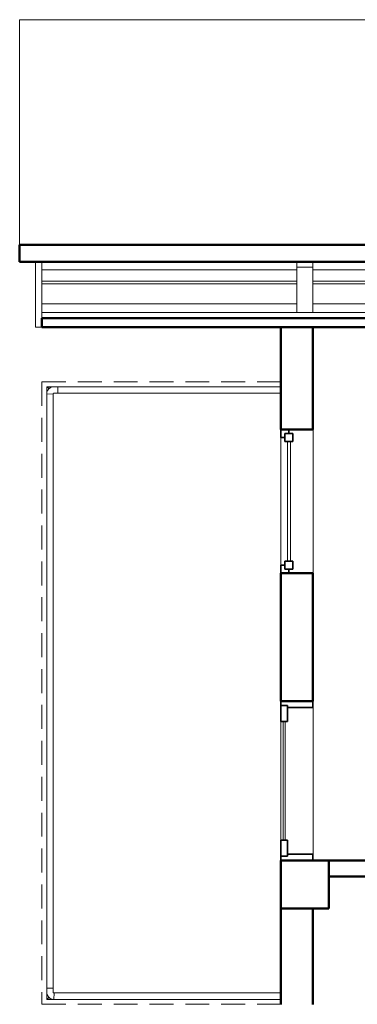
# Model space of a CAD drawing. Header units: millimetres. Extents: x -121 to 19418, y 4737 to 43947.
# Tile 3 of 42: x 6838 to 8957, y 37775 to 43947. Entities that reach past the tile are written whole.
import ezdxf

# ---------------------------------------------------------------- set-up
doc = ezdxf.new("R2010")
doc.units = ezdxf.units.MM
doc.linetypes.add('ADSK_Штриховая_ш3 п1_5', pattern=[225, 150, -75])
for name, color, linetype, lineweight in [('A-COLS-____-MCUT', 52, 'Continuous', 50), ('A-COLS-____-OTLN', 52, 'Continuous', 20), ('A-DETL-____-MBND', 5, 'ADSK_Штриховая_ш3 п1_5', 20), ('A-DOOR-____-MCUT', 31, 'Continuous', 35), ('A-DOOR-____-OTLN', 31, 'Continuous', 20), ('A-GENM-____-MCUT', 13, 'Continuous', 50), ('A-GENM-____-OTLN', 13, 'Continuous', 20), ('A-GLAZ-____-MCUT', 151, 'Continuous', 35), ('A-GLAZ-____-OTLN', 151, 'Continuous', 20), ('A-PART-____-OTLN', 2, 'Continuous', 20), ('A-ROOF-____-MCUT', 132, 'Continuous', 50), ('A-ROOF-____-OTLN', 132, 'Continuous', 20), ('A-WALL-____-MCUT', 113, 'Continuous', 50), ('A-WALL-____-OTLN', 113, 'Continuous', 20), ('Q-SPCQ-____-MCUT', 91, 'Continuous', 9), ('Q-SPCQ-____-OTLN', 91, 'Continuous', 20), ('Ограждение', 7, 'Continuous', 20)]:
    doc.layers.add(name, color=color, linetype=linetype, lineweight=lineweight)

# ---------------------------------------------------------------- blocks, each defined once
blk = doc.blocks.new('Прямая форма - 83 new-609275-В_Этаж 04_Водопровод')
at = {"layer": 'Q-SPCQ-____-MCUT', "color": 253}
for p, q in [((12300, 1766), (0, 1766)), ((0, 1734.2), (12300, 1734.2)), ((12300, 1734.2), (12300, 1766))]:
    blk.add_line(p, q, dxfattribs=at)
at = {"layer": 'Q-SPCQ-____-OTLN', "color": 9}
for p, q in [((0, 1767.8), (12300, 1767.8)), ((10600, 1679.4), (9600, 1679.4)), ((12300, 1679.4), (10700, 1679.4)), ((9600, 1555.6), (10600, 1555.6)), ((10700, 1555.6), (12300, 1555.6)), ((10600, 1538), (9600, 1538)), ((12300, 1538), (10700, 1538)), ((10600, 1467.2), (9600, 1467.2)), ((12300, 1467.2), (10700, 1467.2))]:
    blk.add_line(p, q, dxfattribs=at)
blk = doc.blocks.new('Прямая форма - FU - 050-609276-В_Этаж 04_Водопровод')
blk.add_blockref('Прямая форма - 83 new-609275-В_Этаж 04_Водопровод', (0, 0))
blk = doc.blocks.new('Family - 83 new-609316-В_Этаж 04_Водопровод')
at = {"layer": 'A-ROOF-____-MCUT', "color": 53}
for p, q in [((10940, -3903.9), (-1640, -3903.9)), ((10940, -4010), (10940, -3903.9)), ((-1640, -4010), (10940, -4010))]:
    blk.add_line(p, q, dxfattribs=at)
at = {"layer": 'A-ROOF-____-OTLN', "color": 9}
for p, q in [((10940, -5420.7), (10940, -4010)), ((-1640, -5420.7), (10940, -5420.7))]:
    blk.add_line(p, q, dxfattribs=at)
blk = doc.blocks.new('Family - RT - 008-609317-В_Этаж 04_Водопровод')
blk.add_blockref('Family - 83 new-609316-В_Этаж 04_Водопровод', (0, 0))
blk = doc.blocks.new('Family - 83 new-609336-В_Этаж 04_Водопровод')
at = {"layer": 'A-ROOF-____-MCUT', "color": 53}
for p, q in [((10800, -3493.8), (-1500, -3493.8)), ((10800, -3550.4), (10800, -3493.8)), ((-1500, -3550.4), (10800, -3550.4))]:
    blk.add_line(p, q, dxfattribs=at)
blk = doc.blocks.new('Family - RT - 008-609337-В_Этаж 04_Водопровод')
blk.add_blockref('Family - 83 new-609336-В_Этаж 04_Водопровод', (0, 0))
blk = doc.blocks.new('Прямая форма - 83 new-609360-В_Этаж 04_Водопровод')
at = {"layer": 'A-GENM-____-MCUT', "lineweight": 9}
for p, q in [((100, 8518.6), (0, 8518.6)), ((0, 8518.6), (0, 8235.7)), ((100, 8235.7), (100, 8518.6)), ((0, 8235.7), (100, 8235.7))]:
    blk.add_line(p, q, dxfattribs=at)
at = {"layer": 'A-GENM-____-OTLN', "lineweight": 9}
for p, q in [((0, 8553.9), (0, 8518.6)), ((100, 8518.6), (100, 8553.9))]:
    blk.add_line(p, q, dxfattribs=at)
blk = doc.blocks.new('Прямая форма - MORPH-007-609361-В_Этаж 04_Водопровод')
blk.add_blockref('Прямая форма - 83 new-609360-В_Этаж 04_Водопровод', (0, 0))
blk = doc.blocks.new('Прямая форма - 83 new-610910-В_Этаж 04_Водопровод')
at = {"layer": 'A-COLS-____-MCUT', "color": 53}
for p, q in [((150, 150), (-150, 150)), ((-150, 150), (-150, -150)), ((150, -150), (150, 150)), ((-150, -150), (150, -150))]:
    blk.add_line(p, q, dxfattribs=at)
blk = doc.blocks.new('Прямая форма - CRE - 002-610911-В_Этаж 04_Водопровод')
blk.add_blockref('Прямая форма - 83 new-610910-В_Этаж 04_Водопровод', (0, 0))
blk = doc.blocks.new('Прямая форма - 83 new-610960-В_Этаж 04_Водопровод')
at = {"layer": 'Ограждение', "color": 9}
for p, q in [((-1426.3, -3870), (-1423.7, -3830)), ((-1426.3, -3870), (0, -3870)), ((-1423.7, -3830), (0, -3830))]:
    blk.add_line(p, q, dxfattribs=at)
blk = doc.blocks.new('Прямая форма - Steel - Structural-610961-В_Этаж 04_Водопровод')
blk.add_blockref('Прямая форма - 83 new-610960-В_Этаж 04_Водопровод', (0, 0))
blk = doc.blocks.new('Прямая форма - 83 new-610966-В_Этаж 04_Водопровод')
at = {"layer": 'Ограждение', "color": 9}
for p, q in [((-1430, -3800), (-1470, -3800)), ((-1470, -3800), (-1470, -3826.3)), ((-1470, -3826.3), (-1468.6, -3836.7)), ((-1430, -3823.7), (-1430, -3800)), ((-1429.7, -3826.2), (-1430, -3823.7)), ((-1429.2, -3827.4), (-1429.7, -3826.2)), ((-1468.6, -3836.7), (-1464.1, -3847.6)), ((-1464.1, -3847.6), (-1456.9, -3856.9)), ((-1456.9, -3856.9), (-1447.6, -3864.1)), ((-1447.6, -3864.1), (-1436.7, -3868.6)), ((-1426.3, -3870), (-1436.7, -3868.6)), ((-1428.4, -3828.4), (-1429.2, -3827.4)), ((-1427.4, -3829.2), (-1428.4, -3828.4)), ((-1426.2, -3829.7), (-1427.4, -3829.2)), ((-1423.7, -3830), (-1426.3, -3870)), ((-1423.7, -3830), (-1426.2, -3829.7))]:
    blk.add_line(p, q, dxfattribs=at)
blk = doc.blocks.new('Прямая форма - Steel - Structural-610967-В_Этаж 04_Водопровод')
blk.add_blockref('Прямая форма - 83 new-610966-В_Этаж 04_Водопровод', (0, 0))
blk = doc.blocks.new('Прямая форма - 83 new-610970-В_Этаж 04_Водопровод')
at = {"layer": 'Ограждение', "color": 9}
for p, q in [((-1470, -30), (-1426.3, -30)), ((-1460, -40), (-1470, -30))]:
    blk.add_line(p, q, dxfattribs=at)
blk = doc.blocks.new('Прямая форма - Steel - Structural-610971-В_Этаж 04_Водопровод')
blk.add_blockref('Прямая форма - 83 new-610970-В_Этаж 04_Водопровод', (0, 0))
blk = doc.blocks.new('Прямая форма - 83 new-610994-В_Этаж 04_Водопровод')
at = {"layer": 'Ограждение', "color": 9}
for p, q in [((-1470, -73.7), (-1470, -30)), ((-1470, -30), (-1460, -40)), ((-1470, -3870), (-1470, -3826.3)), ((-1460, -3860), (-1470, -3870))]:
    blk.add_line(p, q, dxfattribs=at)
blk = doc.blocks.new('Прямая форма - Steel - Structural-610995-В_Этаж 04_Водопровод')
blk.add_blockref('Прямая форма - 83 new-610994-В_Этаж 04_Водопровод', (0, 0))
blk = doc.blocks.new('Прямая форма - 83 new-611002-В_Этаж 04_Водопровод')
at = {"layer": 'Ограждение', "color": 9}
for p, q in [((-1470, -3870), (-1460, -3860)), ((-1426.3, -3870), (-1470, -3870))]:
    blk.add_line(p, q, dxfattribs=at)
blk = doc.blocks.new('Прямая форма - Steel - Structural-611003-В_Этаж 04_Водопровод')
blk.add_blockref('Прямая форма - 83 new-611002-В_Этаж 04_Водопровод', (0, 0))
blk = doc.blocks.new('Прямая форма - 83 new-611016-В_Этаж 04_Водопровод')
at = {"layer": 'Ограждение', "color": 9}
for p in [(-1460, -47), (-1453, -40)]:
    blk.add_line(p, (-1460, -40), dxfattribs=at)
blk = doc.blocks.new('Прямая форма - Steel - Structural-611017-В_Этаж 04_Водопровод')
blk.add_blockref('Прямая форма - 83 new-611016-В_Этаж 04_Водопровод', (0, 0))
blk = doc.blocks.new('Прямая форма - 83 new-611024-В_Этаж 04_Водопровод')
at = {"layer": 'Ограждение', "color": 9}
for p, q in [((-1470, -73.7), (-1430, -76.3)), ((-1470, -73.7), (-1470, -3800)), ((-1430, -76.3), (-1430, -3800)), ((-1470, -3800), (-1430, -3800))]:
    blk.add_line(p, q, dxfattribs=at)
blk = doc.blocks.new('Прямая форма - Steel - Structural-611025-В_Этаж 04_Водопровод')
blk.add_blockref('Прямая форма - 83 new-611024-В_Этаж 04_Водопровод', (0, 0))
blk = doc.blocks.new('Прямая форма - 83 new-611032-В_Этаж 04_Водопровод')
at = {"layer": 'Ограждение', "color": 9}
for p, q in [((-1464.1, -52.4), (-1468.6, -63.3)), ((-1456.9, -43.1), (-1464.1, -52.4)), ((-1447.6, -35.9), (-1456.9, -43.1)), ((-1436.7, -31.4), (-1447.6, -35.9)), ((-1426.3, -30), (-1436.7, -31.4)), ((-1400, -30), (-1426.3, -30)), ((-1400, -70), (-1400, -30)), ((-1470, -73.7), (-1468.6, -63.3)), ((-1430, -76.3), (-1470, -73.7)), ((-1430, -76.3), (-1429.7, -73.8)), ((-1429.7, -73.8), (-1429.2, -72.6)), ((-1429.2, -72.6), (-1428.4, -71.6)), ((-1428.4, -71.6), (-1427.4, -70.8)), ((-1427.4, -70.8), (-1426.2, -70.3)), ((-1426.2, -70.3), (-1423.7, -70)), ((-1423.7, -70), (-1400, -70))]:
    blk.add_line(p, q, dxfattribs=at)
blk = doc.blocks.new('Прямая форма - Steel - Structural-611033-В_Этаж 04_Водопровод')
blk.add_blockref('Прямая форма - 83 new-611032-В_Этаж 04_Водопровод', (0, 0))
blk = doc.blocks.new('Прямая форма - 83 new-611042-В_Этаж 04_Водопровод')
at = {"layer": 'Ограждение', "color": 9}
for p in [(-1460, -3853), (-1453, -3860)]:
    blk.add_line(p, (-1460, -3860), dxfattribs=at)
blk = doc.blocks.new('Прямая форма - Steel - Structural-611043-В_Этаж 04_Водопровод')
blk.add_blockref('Прямая форма - 83 new-611042-В_Этаж 04_Водопровод', (0, 0))
blk = doc.blocks.new('Прямая форма - 83 new-611080-В_Этаж 04_Водопровод')
at = {"layer": 'Ограждение', "color": 9}
for p, q in [((-1400, -30), (0, -30)), ((-1400, -70), (-1400, -30)), ((-1400, -70), (0, -70))]:
    blk.add_line(p, q, dxfattribs=at)
blk = doc.blocks.new('Прямая форма - Steel - Structural-611081-В_Этаж 04_Водопровод')
blk.add_blockref('Прямая форма - 83 new-611080-В_Этаж 04_Водопровод', (0, 0))
blk = doc.blocks.new('Прямая форма - RAILING - 007-611110-В_Этаж 04_Водопровод')
for name in ['Прямая форма - Steel - Structural-610971-В_Этаж 04_Водопровод', 'Прямая форма - Steel - Structural-610995-В_Этаж 04_Водопровод', 'Прямая форма - Steel - Structural-611033-В_Этаж 04_Водопровод', 'Прямая форма - Steel - Structural-611017-В_Этаж 04_Водопровод', 'Прямая форма - Steel - Structural-611081-В_Этаж 04_Водопровод', 'Прямая форма - Steel - Structural-611025-В_Этаж 04_Водопровод', 'Прямая форма - Steel - Structural-610967-В_Этаж 04_Водопровод', 'Прямая форма - Steel - Structural-611003-В_Этаж 04_Водопровод', 'Прямая форма - Steel - Structural-611043-В_Этаж 04_Водопровод', 'Прямая форма - Steel - Structural-610961-В_Этаж 04_Водопровод']:
    blk.add_blockref(name, (0, 0))
blk = doc.blocks.new('Family - 83 new-611118-В_Этаж 04_Водопровод')
at = {"layer": 'A-PART-____-OTLN', "color": 9}
for p, q in [((-1426.3, -3870), (-1423.7, -3830)), ((-1426.3, -3870), (0, -3870)), ((-1423.7, -3830), (0, -3830))]:
    blk.add_line(p, q, dxfattribs=at)
blk = doc.blocks.new('Family - Steel - Structural-611119-В_Этаж 04_Водопровод')
blk.add_blockref('Family - 83 new-611118-В_Этаж 04_Водопровод', (0, 0))
blk = doc.blocks.new('Family - 83 new-611127-В_Этаж 04_Водопровод')
at = {"layer": 'A-PART-____-OTLN', "color": 9}
for p, q in [((-1430, -3800), (-1470, -3800)), ((-1470, -3800), (-1470, -3826.3)), ((-1470, -3826.3), (-1468.6, -3836.7)), ((-1430, -3823.7), (-1430, -3800)), ((-1429.7, -3826.2), (-1430, -3823.7)), ((-1429.2, -3827.4), (-1429.7, -3826.2)), ((-1468.6, -3836.7), (-1464.1, -3847.6)), ((-1464.1, -3847.6), (-1456.9, -3856.9)), ((-1456.9, -3856.9), (-1447.6, -3864.1)), ((-1447.6, -3864.1), (-1436.7, -3868.6)), ((-1426.3, -3870), (-1436.7, -3868.6)), ((-1428.4, -3828.4), (-1429.2, -3827.4)), ((-1427.4, -3829.2), (-1428.4, -3828.4)), ((-1426.2, -3829.7), (-1427.4, -3829.2)), ((-1423.7, -3830), (-1426.3, -3870)), ((-1423.7, -3830), (-1426.2, -3829.7))]:
    blk.add_line(p, q, dxfattribs=at)
blk = doc.blocks.new('Family - Steel - Structural-611128-В_Этаж 04_Водопровод')
blk.add_blockref('Family - 83 new-611127-В_Этаж 04_Водопровод', (0, 0))
blk = doc.blocks.new('Family - 83 new-611133-В_Этаж 04_Водопровод')
at = {"layer": 'A-PART-____-OTLN', "color": 9}
for p, q in [((-1470, -30), (-1426.3, -30)), ((-1460, -40), (-1470, -30))]:
    blk.add_line(p, q, dxfattribs=at)
blk = doc.blocks.new('Family - Steel - Structural-611134-В_Этаж 04_Водопровод')
blk.add_blockref('Family - 83 new-611133-В_Этаж 04_Водопровод', (0, 0))
blk = doc.blocks.new('Family - 83 new-611169-В_Этаж 04_Водопровод')
at = {"layer": 'A-PART-____-OTLN', "color": 9}
for p, q in [((-1470, -73.7), (-1470, -30)), ((-1470, -30), (-1460, -40)), ((-1470, -3870), (-1470, -3826.3)), ((-1460, -3860), (-1470, -3870))]:
    blk.add_line(p, q, dxfattribs=at)
blk = doc.blocks.new('Family - Steel - Structural-611170-В_Этаж 04_Водопровод')
blk.add_blockref('Family - 83 new-611169-В_Этаж 04_Водопровод', (0, 0))
blk = doc.blocks.new('Family - 83 new-611181-В_Этаж 04_Водопровод')
at = {"layer": 'A-PART-____-OTLN', "color": 9}
for p, q in [((-1470, -3870), (-1460, -3860)), ((-1426.3, -3870), (-1470, -3870))]:
    blk.add_line(p, q, dxfattribs=at)
blk = doc.blocks.new('Family - Steel - Structural-611182-В_Этаж 04_Водопровод')
blk.add_blockref('Family - 83 new-611181-В_Этаж 04_Водопровод', (0, 0))
blk = doc.blocks.new('Family - 83 new-611202-В_Этаж 04_Водопровод')
at = {"layer": 'A-PART-____-OTLN', "color": 9}
for p in [(-1460, -47), (-1453, -40)]:
    blk.add_line(p, (-1460, -40), dxfattribs=at)
blk = doc.blocks.new('Family - Steel - Structural-611203-В_Этаж 04_Водопровод')
blk.add_blockref('Family - 83 new-611202-В_Этаж 04_Водопровод', (0, 0))
blk = doc.blocks.new('Family - 83 new-611214-В_Этаж 04_Водопровод')
at = {"layer": 'A-PART-____-OTLN', "color": 9}
for p, q in [((-1470, -73.7), (-1430, -76.3)), ((-1470, -73.7), (-1470, -3800)), ((-1430, -76.3), (-1430, -3800)), ((-1470, -3800), (-1430, -3800))]:
    blk.add_line(p, q, dxfattribs=at)
blk = doc.blocks.new('Family - Steel - Structural-611215-В_Этаж 04_Водопровод')
blk.add_blockref('Family - 83 new-611214-В_Этаж 04_Водопровод', (0, 0))
blk = doc.blocks.new('Family - 83 new-611226-В_Этаж 04_Водопровод')
at = {"layer": 'A-PART-____-OTLN', "color": 9}
for p, q in [((-1464.1, -52.4), (-1468.6, -63.3)), ((-1456.9, -43.1), (-1464.1, -52.4)), ((-1447.6, -35.9), (-1456.9, -43.1)), ((-1436.7, -31.4), (-1447.6, -35.9)), ((-1426.3, -30), (-1436.7, -31.4)), ((-1400, -30), (-1426.3, -30)), ((-1400, -70), (-1400, -30)), ((-1470, -73.7), (-1468.6, -63.3)), ((-1430, -76.3), (-1470, -73.7)), ((-1430, -76.3), (-1429.7, -73.8)), ((-1429.7, -73.8), (-1429.2, -72.6)), ((-1429.2, -72.6), (-1428.4, -71.6)), ((-1428.4, -71.6), (-1427.4, -70.8)), ((-1427.4, -70.8), (-1426.2, -70.3)), ((-1426.2, -70.3), (-1423.7, -70)), ((-1423.7, -70), (-1400, -70))]:
    blk.add_line(p, q, dxfattribs=at)
blk = doc.blocks.new('Family - Steel - Structural-611227-В_Этаж 04_Водопровод')
blk.add_blockref('Family - 83 new-611226-В_Этаж 04_Водопровод', (0, 0))
blk = doc.blocks.new('Family - 83 new-611241-В_Этаж 04_Водопровод')
at = {"layer": 'A-PART-____-OTLN', "color": 9}
for p in [(-1460, -3853), (-1453, -3860)]:
    blk.add_line(p, (-1460, -3860), dxfattribs=at)
blk = doc.blocks.new('Family - Steel - Structural-611242-В_Этаж 04_Водопровод')
blk.add_blockref('Family - 83 new-611241-В_Этаж 04_Водопровод', (0, 0))
blk = doc.blocks.new('Family - 83 new-611298-В_Этаж 04_Водопровод')
at = {"layer": 'A-PART-____-OTLN', "color": 9}
for p, q in [((-1400, -30), (0, -30)), ((-1400, -70), (-1400, -30)), ((-1400, -70), (0, -70))]:
    blk.add_line(p, q, dxfattribs=at)
blk = doc.blocks.new('Family - Steel - Structural-611299-В_Этаж 04_Водопровод')
blk.add_blockref('Family - 83 new-611298-В_Этаж 04_Водопровод', (0, 0))
blk = doc.blocks.new('Прямая форма - 83 new-611359-В_Этаж 04_Водопровод')
at = {"layer": 'A-WALL-____-MCUT', "color": 53}
for p, q in [((3300, 100), (1200, 100)), ((1200, 100), (1200, 0)), ((3300, 0), (3300, 100)), ((1200, 0), (3300, 0))]:
    blk.add_line(p, q, dxfattribs=at)
blk = doc.blocks.new('Прямая форма - SW - 011-611360-В_Этаж 04_Водопровод')
blk.add_blockref('Прямая форма - 83 new-611359-В_Этаж 04_Водопровод', (0, 0))
blk = doc.blocks.new('Прямая форма - 83 new-611384-В_Этаж 04_Водопровод')
at = {"layer": 'A-DOOR-____-MCUT', "color": 133}
for p, q in [((28, 0), (0, 0)), ((0, 0), (0, -200)), ((128, 0), (28, 0)), ((28, 0), (28, -40)), ((28, -40), (28, 0)), ((128, -40), (128, 0)), ((972, 0), (872, 0)), ((872, 0), (872, -40)), ((972, -40), (972, 0)), ((1000, 0), (972, 0)), ((972, 0), (972, -40)), ((1000, -200), (1000, 0)), ((28, -40), (128, -40)), ((40, -40), (28, -40)), ((40, -200), (40, -40)), ((872, -40), (972, -40)), ((960, -40), (960, -200)), ((972, -40), (960, -40)), ((0, -200), (40, -200)), ((960, -200), (1000, -200))]:
    blk.add_line(p, q, dxfattribs=at)
at = {"layer": 'A-DOOR-____-OTLN', "color": 9}
for p, q in [((872, -14), (128, -14)), ((128, -26), (872, -26))]:
    blk.add_line(p, q, dxfattribs=at)
blk = doc.blocks.new('Прямая форма - DOO - 012-611385-В_Этаж 04_Водопровод')
blk.add_blockref('Прямая форма - 83 new-611384-В_Этаж 04_Водопровод', (0, 0))
blk = doc.blocks.new('Прямая форма - 83 new-611774-В_Этаж 04_Водопровод')
at = {"layer": 'A-WALL-____-MCUT', "color": 53}
for p, q in [((2900, 0), (2297.6, 0)), ((2900, -200), (2900, 0)), ((5002.4, 0), (4200, 0)), ((4200, 0), (4200, -200)), ((5002.4, -200), (5002.4, 0)), ((6543.8, 0), (5902.4, 0)), ((5902.4, 0), (5902.4, -200)), ((6543.8, -200), (6543.8, 0)), ((2297.6, -200), (2900, -200)), ((4200, -200), (5002.4, -200)), ((5902.4, -200), (6543.8, -200))]:
    blk.add_line(p, q, dxfattribs=at)
blk = doc.blocks.new('Прямая форма - SW - 008-611775-В_Этаж 04_Водопровод')
blk.add_blockref('Прямая форма - 83 new-611774-В_Этаж 04_Водопровод', (0, 0))
blk = doc.blocks.new('Family - DOO - 012-611777-В_Этаж 04_Водопровод')
at = {"layer": 'A-GENM-____-MCUT', "lineweight": 9}
for p, q in [((500, 1), (-500, 1)), ((-500, 1), (-500, -201)), ((500, -201), (500, 1)), ((-500, -201), (500, -201))]:
    blk.add_line(p, q, dxfattribs=at)
blk = doc.blocks.new('Family - WD - 003-611779-В_Этаж 04_Водопровод')
at = {"layer": 'A-GENM-____-MCUT', "lineweight": 9}
for p, q in [((450, 1), (-450, 1)), ((-450, 1), (-450, -201)), ((450, -201), (450, 1)), ((-450, -201), (450, -201))]:
    blk.add_line(p, q, dxfattribs=at)
blk = doc.blocks.new('Прямая форма - 83 new-611861-В_Этаж 04_Водопровод')
at = {"layer": 'A-DETL-____-MBND', "color": 9}
for p, q in [((1500, 3900), (0, 3900)), ((0, 3900), (0, 0)), ((1500, 0), (0, 0))]:
    blk.add_line(p, q, dxfattribs=at)
blk = doc.blocks.new('Прямая форма - SLA - 014-611862-В_Этаж 04_Водопровод')
blk.add_blockref('Прямая форма - 83 new-611861-В_Этаж 04_Водопровод', (0, 0))
blk = doc.blocks.new('Прямая форма - 83 new-610948-В_Этаж 04_Водопровод')
at = {"layer": 'A-GLAZ-____-MCUT', "color": 133}
for p, q in [((-425, 0), (-450, 0)), ((-450, 0), (-450, -50)), ((-375, 25), (-425, 25)), ((-425, 25), (-425, -25)), ((-425, -25), (-425, 0)), ((-375, -25), (-375, 25)), ((425, 25), (375, 25)), ((375, 25), (375, -25)), ((425, -25), (425, 25)), ((450, 0), (425, 0)), ((425, 0), (425, -25)), ((450, -50), (450, 0)), ((-450, -50), (-400, -50)), ((-425, -25), (-375, -25)), ((-400, -25), (-425, -25)), ((-400, -50), (-400, -25)), ((375, -25), (425, -25)), ((425, -25), (400, -25)), ((400, -25), (400, -50)), ((400, -50), (450, -50))]:
    blk.add_line(p, q, dxfattribs=at)
at = {"layer": 'A-GLAZ-____-OTLN', "color": 9}
for p, q in [((375, 10), (-375, 10)), ((-375, -10), (375, -10))]:
    blk.add_line(p, q, dxfattribs=at)
blk = doc.blocks.new('Прямая форма - WD - 003-611886-В_Этаж 04_Водопровод')
blk.add_blockref('Прямая форма - 83 new-610948-В_Этаж 04_Водопровод', (450, 50))
blk = doc.blocks.new('Прямая форма - 83 new-612768-В_Этаж 04_Водопровод')
at = {"layer": 'A-GENM-____-MCUT', "lineweight": 9}
for p, q in [((-40, -1446.1), (-40, -1856.2)), ((0, -1446.1), (-40, -1446.1)), ((0, -1856.2), (0, -1446.1)), ((-40, -1856.2), (0, -1856.2))]:
    blk.add_line(p, q, dxfattribs=at)
blk = doc.blocks.new('Прямая форма - MORPH-022-612769-В_Этаж 04_Водопровод')
blk.add_blockref('Прямая форма - 83 new-612768-В_Этаж 04_Водопровод', (0, 0))
blk = doc.blocks.new('83 new_ifc_RVT-1-В_Этаж 04_Водопровод')
at = {"layer": 'A-COLS-____-OTLN', "color": 9, "linetype": 'ADSK_Штриховая_ш3 п1_5', "lineweight": 20}
blk.add_blockref('Прямая форма - CRE - 002-610911-В_Этаж 04_Водопровод', (21060.3, 38525.8), dxfattribs=at)
at = {"layer": 'A-DOOR-____-OTLN', "color": 9, "linetype": 'ADSK_Штриховая_ш3 п1_5', "lineweight": 20, "rotation": 90}
blk.add_blockref('Прямая форма - DOO - 012-611385-В_Этаж 04_Водопровод', (20910.3, 38675.8), dxfattribs=at)
at = {"layer": 'A-GENM-____-OTLN', "color": 9, "linetype": 'ADSK_Штриховая_ш3 п1_5', "lineweight": 20}
for name, p in [('Прямая форма - MORPH-022-612769-В_Этаж 04_Водопровод', (19410.3, 43875.8)), ('Прямая форма - MORPH-007-609361-В_Этаж 04_Водопровод', (21010.3, 33875.8)), ('Прямая форма - SLA - 014-611862-В_Этаж 04_Водопровод', (19410.3, 37775.8))]:
    blk.add_blockref(name, p, dxfattribs=at)
at = {"layer": 'A-GENM-____-OTLN', "color": 9, "linetype": 'ADSK_Штриховая_ш3 п1_5', "lineweight": 20, "rotation": 90}
for name, p in [('Family - WD - 003-611779-В_Этаж 04_Водопровод', (20910.3, 40928.2)), ('Family - DOO - 012-611777-В_Этаж 04_Водопровод', (20910.3, 39175.8))]:
    blk.add_blockref(name, p, dxfattribs=at)
at = {"layer": 'A-GLAZ-____-OTLN', "color": 9, "linetype": 'ADSK_Штриховая_ш3 п1_5', "lineweight": 20, "rotation": 270}
blk.add_blockref('Прямая форма - WD - 003-611886-В_Этаж 04_Водопровод', (20910.3, 41378.2), dxfattribs=at)
at = {"layer": 'A-PART-____-OTLN', "color": 9, "linetype": 'ADSK_Штриховая_ш3 п1_5', "lineweight": 20}
for name in ['Family - Steel - Structural-611134-В_Этаж 04_Водопровод', 'Family - Steel - Structural-611170-В_Этаж 04_Водопровод', 'Family - Steel - Structural-611227-В_Этаж 04_Водопровод', 'Family - Steel - Structural-611215-В_Этаж 04_Водопровод', 'Family - Steel - Structural-611203-В_Этаж 04_Водопровод', 'Family - Steel - Structural-611299-В_Этаж 04_Водопровод', 'Family - Steel - Structural-611128-В_Этаж 04_Водопровод', 'Family - Steel - Structural-611119-В_Этаж 04_Водопровод', 'Family - Steel - Structural-611182-В_Этаж 04_Водопровод', 'Family - Steel - Structural-611242-В_Этаж 04_Водопровод']:
    blk.add_blockref(name, (20910.3, 41675.8), dxfattribs=at)
at = {"layer": 'A-ROOF-____-OTLN', "color": 9, "linetype": 'ADSK_Штриховая_ш3 п1_5', "lineweight": 20, "rotation": 180}
for name in ['Family - RT - 008-609317-В_Этаж 04_Водопровод', 'Family - RT - 008-609337-В_Этаж 04_Водопровод']:
    blk.add_blockref(name, (30210.3, 38525.8), dxfattribs=at)
at = {"layer": 'A-WALL-____-OTLN', "color": 9, "linetype": 'ADSK_Штриховая_ш3 п1_5', "lineweight": 20}
for name, p, rotation in [('Прямая форма - SW - 008-611775-В_Этаж 04_Водопровод', (20910.3, 35475.8), 90), ('Прямая форма - SW - 011-611360-В_Этаж 04_Водопровод', (24510.3, 38675.8), 180)]:
    blk.add_blockref(name, p, dxfattribs=dict(at, rotation=rotation))
at = {"layer": 'Q-SPCQ-____-OTLN', "color": 9, "linetype": 'ADSK_Штриховая_ш3 п1_5', "lineweight": 20, "rotation": 180}
blk.add_blockref('Прямая форма - FU - 050-609276-В_Этаж 04_Водопровод', (31710.3, 43845.8), dxfattribs=at)
at = {"layer": 'Ограждение', "color": 9, "linetype": 'ADSK_Штриховая_ш3 п1_5', "lineweight": 20}
blk.add_blockref('Прямая форма - RAILING - 007-611110-В_Этаж 04_Водопровод', (20910.3, 41675.8), dxfattribs=at)

msp = doc.modelspace()

# ---------------------------------------------------------------- block references
at = {"lineweight": 9}
msp.add_blockref('83 new_ifc_RVT-1-В_Этаж 04_Водопровод', (-12432.6, 0), dxfattribs=at)

doc.saveas('drawing.dxf')
